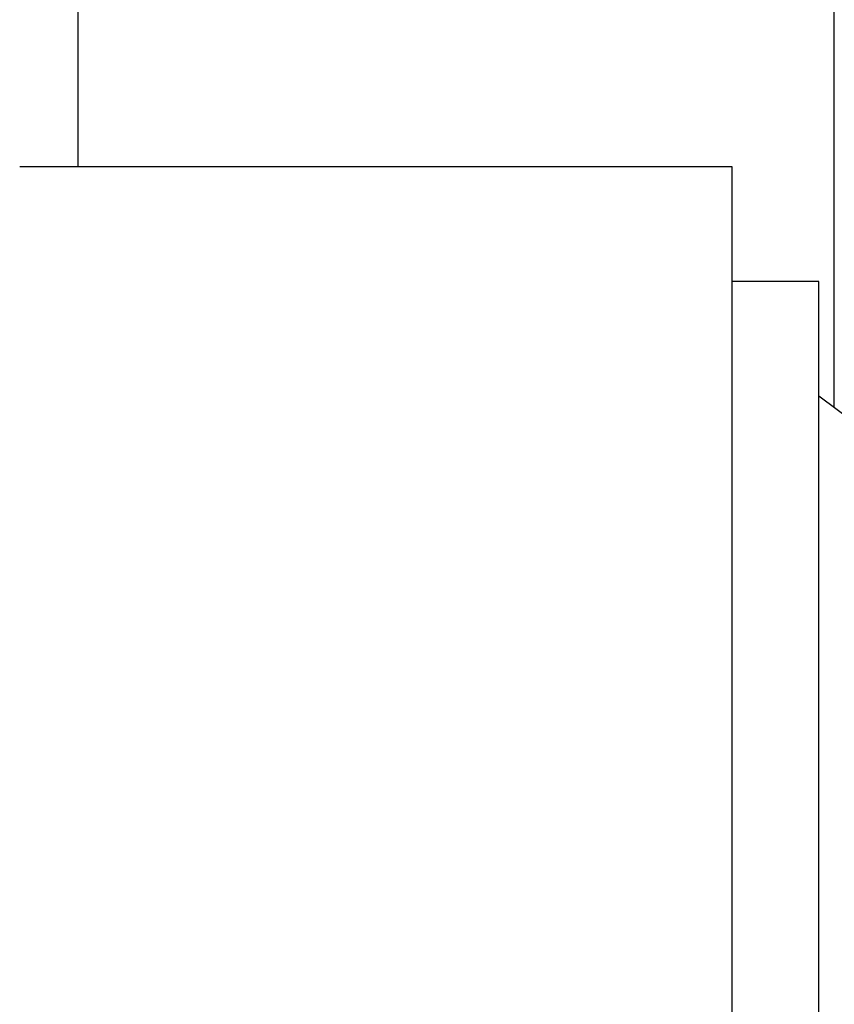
# Model space of a CAD drawing. Header units: inches. Extents: x 0 to 20790, y -12 to 14700.
# Tile 70 of 256: x 7902 to 8061, y 4865 to 5058. Entities that reach past the tile are written whole.
import ezdxf

# ---------------------------------------------------------------- set-up
doc = ezdxf.new("R2010")
doc.units = ezdxf.units.IN
doc.layers.add('1', color=7, linetype='Continuous', true_color=0xffffff)

msp = doc.modelspace()

# ---------------------------------------------------------------- linework, layer by layer
at = {"layer": '1', "color": 2, "linetype": 'Continuous', "lineweight": 25}
for p, q in [((7913.301, 5136.15), (7913.301, 5029.188)), ((8061.411, 5041.592), (8061.411, 5063.746)), ((8061.411, 5019.907), (8061.411, 5041.592)), ((8041.411, 5029.187), (7901.914, 5029.187)), ((8041.411, 4695.187), (8041.411, 5029.187)), ((8061.411, 4998.724), (8061.411, 5019.907)), ((8058.411, 5006.687), (8041.411, 5006.687)), ((8058.411, 4711.687), (8058.411, 5006.687)), ((8061.411, 4982.026), (8061.411, 4998.724)), ((8157.411, 4909.687), (8058.411, 4984.287))]:
    msp.add_line(p, q, dxfattribs=at)

doc.saveas('drawing.dxf')
